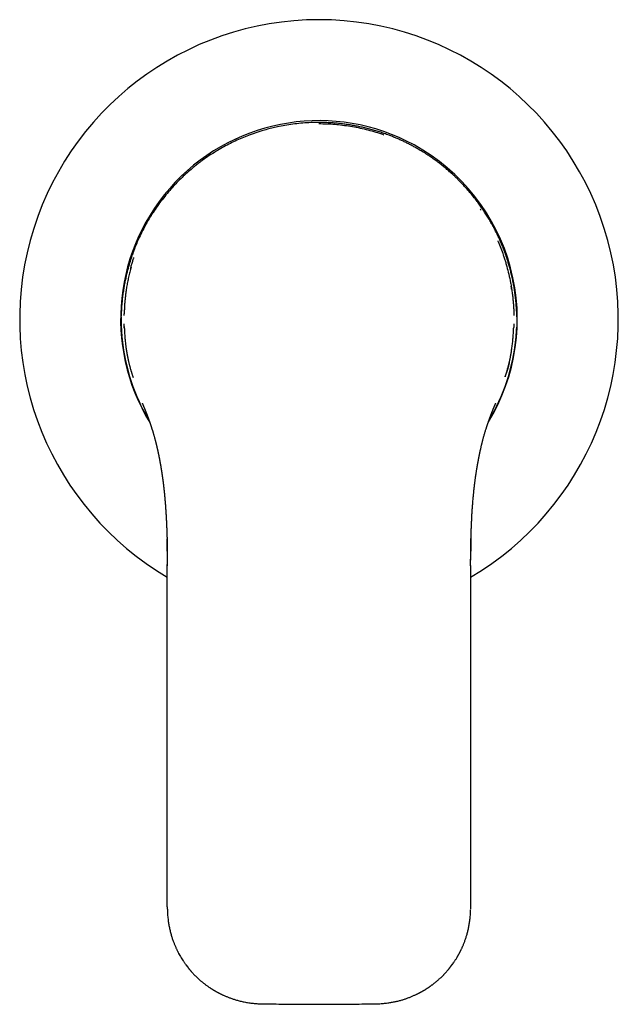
# Model space of a CAD drawing. Header units: millimetres. Extents: x 8 to 818, y 12 to 469.
# Tile 40 of 42: x 442 to 517, y 345 to 469. Entities that reach past the tile are written whole.
import ezdxf

# ---------------------------------------------------------------- set-up
doc = ezdxf.new("R2010")
doc.units = ezdxf.units.MM

msp = doc.modelspace()

# ---------------------------------------------------------------- linework, layer by layer
at = {"color": 7, "linetype": 'Continuous', "lineweight": 30}
for p, q in [((499.91, 444.91), (500, 444.76)), ((454.91, 431.18), (454.91, 431.16)), ((504.49, 431.36), (504.49, 431.39)), ((455.01, 428.88), (455.01, 428.83)), ((504.37, 428.59), (504.37, 428.62)), ((456.42, 423.83), (456.4, 423.88)), ((459.5, 414.63), (459.5, 414.63)), ((460.7, 401.27), (460.7, 400.22)), ((460.7, 400.25), (460.7, 400.38)), ((460.7, 399.86), (460.7, 400.25)), ((460.7, 357.51), (460.7, 399.86)), ((498.7, 400.22), (498.7, 400.6)), ((498.7, 400.25), (498.7, 399.86)), ((498.7, 399.86), (498.7, 357.51)), ((460.7, 357.53), (460.7, 357.37)), ((460.7, 357.51), (460.7, 357.24)), ((460.71, 357.22), (460.71, 357.2)), ((461.74, 352.46), (461.74, 352.47)), ((496.17, 349.98), (496.41, 350.31)), ((463.02, 350.26), (463.25, 349.96)), ((486.89, 345.37), (486.9, 345.37))]:
    msp.add_line(p, q, dxfattribs=at)
for centre, radius, start, end in [((479.7, 431.14), 37.5, 300.4421, 239.5579), ((479.7, 431.14), 24.85, 61.3521, 211.4643), ((479.7, 431.14), 24.85, 328.5349, 61.3521), ((479.7, 431.14), 24.8, 185.8985, 210.8606), ((479.7, 431.14), 24.8, 329.1293, 354.1015), ((472.5, 345.37), 0.00835, 320.1222, 2.9971)]:
    msp.add_arc(centre, radius, start, end, dxfattribs=at)
for points, knots in [([(479.7, 455.77), (479.37, 455.76), (478.7, 455.75), (477.69, 455.69), (476.69, 455.59), (475.69, 455.45), (474.78, 455.28), (473.96, 455.1), (473.24, 454.91), (472.68, 454.75), (472.28, 454.63), (472.04, 454.55), (471.8, 454.47), (471.56, 454.39), (471.32, 454.31), (471.09, 454.22), (470.65, 454.06), (470.02, 453.8), (469.2, 453.44), (468.39, 453.04), (467.59, 452.61), (466.78, 452.14), (465.95, 451.61), (465.32, 451.17), (464.9, 450.86), (464.69, 450.7), (464.47, 450.54), (464.26, 450.37), (464.05, 450.2), (463.69, 449.9), (463.18, 449.46), (462.54, 448.87), (461.9, 448.24), (461.29, 447.58), (460.67, 446.86), (460.04, 446.09), (459.45, 445.29), (459.06, 444.71), (458.86, 444.4), (458.8, 444.31), (458.75, 444.22), (458.69, 444.13), (458.63, 444.04), (458.58, 443.95), (458.4, 443.67), (458.12, 443.18), (457.73, 442.47), (457.36, 441.73), (457.02, 441), (456.71, 440.27), (456.51, 439.74), (456.39, 439.4), (456.34, 439.26), (456.31, 439.18), (456.29, 439.14)], [0, 0, 0, 0, 0.031572, 0.063233, 0.094995, 0.126868, 0.158865, 0.182414, 0.20604, 0.229746, 0.237748, 0.24576, 0.253782, 0.261814, 0.269856, 0.277909, 0.285972, 0.314308, 0.342924, 0.371827, 0.401023, 0.430517, 0.463313, 0.496486, 0.505238, 0.514016, 0.522821, 0.531653, 0.540511, 0.549397, 0.577762, 0.606661, 0.636097, 0.666075, 0.696598, 0.730805, 0.76568, 0.796926, 0.800466, 0.804013, 0.807566, 0.811125, 0.814692, 0.818265, 0.821844, 0.848429, 0.875748, 0.903803, 0.932595, 0.958543, 0.985064, 0.990341, 0.99564, 1, 1, 1, 1]), ([(502.38, 440.99), (502.37, 441.01), (502.3, 441.17), (502.17, 441.46), (501.98, 441.85), (501.83, 442.14), (501.73, 442.35), (501.67, 442.46), (501.62, 442.56), (501.56, 442.67), (501.5, 442.78), (501.44, 442.89), (501.38, 443), (501.24, 443.25), (501.02, 443.63), (500.7, 444.15), (500.38, 444.66), (500.04, 445.16), (499.69, 445.64), (499.34, 446.11), (498.98, 446.56), (498.63, 446.99), (498.28, 447.39), (497.95, 447.76), (497.61, 448.12), (497.28, 448.45), (496.97, 448.77), (496.67, 449.05), (496.47, 449.24), (496.35, 449.34), (496.32, 449.38), (496.28, 449.41), (496.24, 449.44), (496.21, 449.47), (496.04, 449.62), (495.73, 449.89), (495.29, 450.26), (494.83, 450.61), (494.38, 450.96), (493.91, 451.29), (493.45, 451.61), (492.99, 451.91), (492.51, 452.2), (492.05, 452.47), (491.6, 452.73), (491.16, 452.96), (490.72, 453.19), (490.27, 453.4), (489.83, 453.61), (489.38, 453.8), (488.93, 453.99), (488.43, 454.18), (487.88, 454.38), (487.28, 454.58), (486.67, 454.77), (486.06, 454.94), (485.45, 455.09), (484.84, 455.23), (484.22, 455.35), (483.6, 455.46), (482.96, 455.55), (482.31, 455.63), (481.66, 455.69), (481.01, 455.73), (480.36, 455.76), (479.92, 455.76), (479.7, 455.77)], [0, 0, 0, 0, 0.0029852, 0.0190633, 0.0349011, 0.0504987, 0.0550487, 0.0595779, 0.0640862, 0.0685737, 0.0730405, 0.0774864, 0.0819115, 0.0863158, 0.1086638, 0.1307623, 0.1526122, 0.174214, 0.1955685, 0.2166766, 0.237539, 0.2581564, 0.276098, 0.2938511, 0.3114164, 0.3287945, 0.3439329, 0.3589273, 0.3720037, 0.3737078, 0.3754101, 0.3771105, 0.378809, 0.3805055, 0.3822002, 0.4027654, 0.4231735, 0.443426, 0.4635241, 0.4834692, 0.5029104, 0.5222067, 0.5413593, 0.5607898, 0.5780483, 0.5952136, 0.6122868, 0.6292691, 0.6461614, 0.662965, 0.679681, 0.6963106, 0.7179645, 0.7395476, 0.7610626, 0.7825122, 0.803899, 0.825226, 0.8464958, 0.8677112, 0.8898816, 0.9119987, 0.9340658, 0.9560861, 0.9780631, 1, 1, 1, 1]), ([(479.7, 455.62), (480.03, 455.61), (480.69, 455.61), (481.67, 455.54), (482.66, 455.44), (483.64, 455.3), (484.62, 455.12), (485.6, 454.9), (486.57, 454.64), (487.31, 454.41), (487.73, 454.26), (487.83, 454.22)], [0, 0, 0, 0, 0.118983, 0.238245, 0.357793, 0.477632, 0.597767, 0.718206, 0.839509, 0.961488, 1, 1, 1, 1]), ([(502.09, 440.93), (502.11, 440.9), (502.25, 440.6), (502.48, 440.01), (502.72, 439.37), (502.87, 438.92), (502.94, 438.69), (503.02, 438.46), (503.09, 438.22), (503.16, 437.98), (503.3, 437.49), (503.49, 436.73), (503.66, 435.94), (503.76, 435.39), (503.81, 435.09), (503.86, 434.78), (503.9, 434.49), (503.93, 434.24), (503.97, 433.93), (504.01, 433.53), (504.06, 432.97), (504.1, 432.33), (504.12, 431.85), (504.12, 431.59), (504.12, 431.58)], [0, 0, 0, 0, 0.010403, 0.102793, 0.197732, 0.22302, 0.248483, 0.27412, 0.299933, 0.325921, 0.352083, 0.457177, 0.570729, 0.601869, 0.633588, 0.665888, 0.698767, 0.725126, 0.744804, 0.793718, 0.851831, 0.919142, 0.995649, 1, 1, 1, 1]), ([(504.49, 431.4), (504.48, 431.54), (504.48, 431.8), (504.46, 432.2), (504.44, 432.59), (504.41, 432.97), (504.38, 433.35), (504.34, 433.71), (504.3, 434.06), (504.26, 434.38), (504.21, 434.7), (504.16, 435), (504.11, 435.3), (504.06, 435.58), (504, 435.88), (503.94, 436.19), (503.87, 436.51), (503.79, 436.82), (503.72, 437.11), (503.65, 437.4), (503.57, 437.67), (503.5, 437.93), (503.42, 438.18), (503.35, 438.41), (503.29, 438.61), (503.23, 438.79), (503.17, 438.97), (503.11, 439.14), (503.05, 439.3), (503, 439.46), (502.94, 439.61), (502.89, 439.75), (502.84, 439.88), (502.79, 440.01), (502.74, 440.13), (502.69, 440.24), (502.65, 440.34), (502.62, 440.44), (502.58, 440.52), (502.55, 440.59), (502.52, 440.66), (502.5, 440.71), (502.48, 440.76), (502.46, 440.79), (502.45, 440.82), (502.44, 440.84), (502.43, 440.87), (502.42, 440.91), (502.4, 440.95), (502.39, 440.97), (502.38, 440.99)], [0, 0, 0, 0, 0.041385, 0.081938, 0.121659, 0.160544, 0.198594, 0.235807, 0.272181, 0.304788, 0.336688, 0.367883, 0.398373, 0.428158, 0.457238, 0.491204, 0.524156, 0.556094, 0.587018, 0.616929, 0.64532, 0.672732, 0.699167, 0.724624, 0.744526, 0.763786, 0.782404, 0.800381, 0.817717, 0.834411, 0.850415, 0.865543, 0.880432, 0.894341, 0.907268, 0.919214, 0.930179, 0.940163, 0.949166, 0.957188, 0.964228, 0.970288, 0.975366, 0.979512, 0.981587, 0.984045, 0.987173, 0.990971, 0.995439, 1, 1, 1, 1]), ([(456.27, 439.06), (456.27, 439.05), (456.24, 438.98), (456.19, 438.84), (456.13, 438.65), (456.06, 438.44), (456, 438.23), (455.93, 438.01), (455.87, 437.79), (455.81, 437.58), (455.75, 437.35), (455.68, 437.12), (455.62, 436.88), (455.56, 436.63), (455.51, 436.37), (455.45, 436.1), (455.39, 435.83), (455.34, 435.54), (455.28, 435.25), (455.23, 434.95), (455.19, 434.65), (455.14, 434.33), (455.1, 434.01), (455.06, 433.67), (455.02, 433.32), (454.99, 432.95), (454.96, 432.58), (454.94, 432.19), (454.93, 431.83), (454.92, 431.6), (454.92, 431.49)], [0, 0, 0, 0, 0.004378, 0.029979, 0.056414, 0.084129, 0.113124, 0.143398, 0.17151, 0.200641, 0.230793, 0.261965, 0.294156, 0.327369, 0.361602, 0.396856, 0.433131, 0.470427, 0.508745, 0.548085, 0.588448, 0.629832, 0.672238, 0.715665, 0.762254, 0.80996, 0.858782, 0.908719, 0.959768, 1, 1, 1, 1]), ([(456.09, 437.43), (456.1, 437.48), (456.12, 437.53), (456.14, 437.6), (456.15, 437.63), (456.16, 437.67), (456.16, 437.7), (456.17, 437.73), (456.18, 437.76), (456.23, 437.94), (456.32, 438.26), (456.43, 438.6), (456.5, 438.8), (456.51, 438.84)], [0, 0, 0, 0, 0.095688, 0.11889, 0.142028, 0.165104, 0.188117, 0.211067, 0.233955, 0.25678, 0.58503, 0.909106, 1, 1, 1, 1]), ([(456.15, 437.64), (456.12, 437.55), (456.07, 437.34), (455.99, 437.03), (455.91, 436.71), (455.84, 436.39), (455.78, 436.07), (455.71, 435.76), (455.66, 435.45), (455.6, 435.14), (455.56, 434.84), (455.51, 434.54), (455.48, 434.25), (455.44, 433.98), (455.41, 433.71), (455.39, 433.44), (455.36, 433.18), (455.34, 432.91), (455.33, 432.66), (455.32, 432.43), (455.31, 432.21), (455.3, 432), (455.29, 431.85), (455.29, 431.78)], [0, 0, 0, 0, 0.050531, 0.1074, 0.162905, 0.216987, 0.272119, 0.32569, 0.377699, 0.431691, 0.48389, 0.534296, 0.582911, 0.629733, 0.674777, 0.719306, 0.764167, 0.809361, 0.854887, 0.89089, 0.927097, 0.963454, 1, 1, 1, 1]), ([(503.84, 434.89), (503.83, 434.95), (503.81, 435.08), (503.79, 435.2), (503.78, 435.25)], [0, 0, 0, 0, 0.57359, 1, 1, 1, 1]), ([(455.29, 431.59), (455.29, 431.6), (455.29, 431.66), (455.29, 431.73), (455.29, 431.79)], [0, 0, 0, 0, 0.07533, 1, 1, 1, 1]), ([(454.92, 431.39), (454.92, 431.34), (454.91, 431.25), (454.91, 431.12), (454.91, 430.99), (454.91, 430.85), (454.91, 430.71), (454.92, 430.57), (454.92, 430.41), (454.92, 430.25), (454.93, 430.09), (454.94, 429.94), (454.94, 429.79), (454.95, 429.64), (454.96, 429.48), (454.97, 429.31), (454.99, 429.14), (455, 429.02), (455, 428.96), (455, 428.96)], [0, 0, 0, 0, 0.059291, 0.117034, 0.173019, 0.228986, 0.286947, 0.34701, 0.410871, 0.477957, 0.547581, 0.605209, 0.664771, 0.726458, 0.79046, 0.856981, 0.924997, 0.995904, 1, 1, 1, 1]), ([(455.31, 430.05), (455.31, 430.09), (455.3, 430.26), (455.3, 430.43), (455.29, 430.56)], [0, 0, 0, 0, 0.242966, 1, 1, 1, 1]), ([(504.11, 430.56), (504.11, 430.39), (504.1, 430.21), (504.09, 430.03), (504.09, 430.01)], [0, 0, 0, 0, 0.89858, 1, 1, 1, 1]), ([(504.12, 431.58), (504.12, 431.58), (504.12, 431.59), (504.12, 431.6), (504.12, 431.6)], [0, 0, 0, 0, 0.6244, 1, 1, 1, 1]), ([(455.3, 430.19), (455.31, 430.1), (455.32, 429.9), (455.33, 429.6), (455.35, 429.29), (455.37, 428.99), (455.39, 428.71), (455.42, 428.44), (455.45, 428.18), (455.47, 427.93), (455.5, 427.69), (455.54, 427.45), (455.57, 427.2), (455.61, 426.96), (455.65, 426.72), (455.69, 426.5), (455.74, 426.28), (455.78, 426.08), (455.82, 425.88), (455.87, 425.7), (455.91, 425.53), (455.95, 425.37), (455.99, 425.22), (456.03, 425.08), (456.06, 424.94), (456.1, 424.82), (456.13, 424.71), (456.16, 424.61), (456.19, 424.51), (456.22, 424.42), (456.25, 424.32), (456.29, 424.21), (456.33, 424.09), (456.37, 423.97), (456.4, 423.88), (456.41, 423.84), (456.42, 423.83)], [0, 0, 0, 0, 0.044179, 0.092685, 0.139952, 0.185978, 0.230759, 0.271839, 0.311807, 0.35066, 0.388394, 0.425005, 0.464533, 0.50265, 0.539348, 0.57462, 0.608458, 0.640856, 0.671807, 0.701303, 0.727981, 0.753336, 0.777365, 0.800065, 0.821433, 0.841467, 0.859135, 0.875616, 0.890911, 0.905021, 0.917955, 0.93956, 0.959901, 0.979002, 0.996894, 1, 1, 1, 1]), ([(503.01, 423.91), (503.02, 423.94), (503.07, 424.06), (503.14, 424.27), (503.22, 424.54), (503.29, 424.76), (503.34, 424.93), (503.37, 425.05), (503.41, 425.18), (503.44, 425.31), (503.48, 425.46), (503.52, 425.62), (503.56, 425.79), (503.6, 425.96), (503.64, 426.14), (503.68, 426.32), (503.71, 426.51), (503.75, 426.72), (503.79, 426.92), (503.82, 427.16), (503.86, 427.41), (503.9, 427.69), (503.94, 427.98), (503.97, 428.26), (503.99, 428.53), (504.02, 428.78), (504.04, 429.04), (504.06, 429.31), (504.07, 429.59), (504.09, 429.84), (504.09, 430), (504.1, 430.06)], [0, 0, 0, 0, 0.015669, 0.06022, 0.105181, 0.150554, 0.169064, 0.189038, 0.210483, 0.233398, 0.257779, 0.283623, 0.310928, 0.339687, 0.368361, 0.398339, 0.429617, 0.462188, 0.496047, 0.531188, 0.574241, 0.619059, 0.665634, 0.713956, 0.753864, 0.794879, 0.837008, 0.880257, 0.924594, 0.969151, 1, 1, 1, 1]), ([(504.37, 428.59), (504.37, 428.65), (504.39, 428.78), (504.4, 428.97), (504.42, 429.16), (504.43, 429.34), (504.44, 429.5), (504.45, 429.66), (504.46, 429.82), (504.47, 429.98), (504.47, 430.08), (504.48, 430.13)], [0, 0, 0, 0, 0.126955, 0.249669, 0.369392, 0.490625, 0.58906, 0.691423, 0.797856, 0.908375, 1, 1, 1, 1]), ([(455.01, 428.83), (455.02, 428.81), (455.02, 428.73), (455.03, 428.65), (455.04, 428.59)], [0, 0, 0, 0, 0.2009993, 1, 1, 1, 1]), ([(503.53, 425.68), (503.53, 425.65), (503.51, 425.59), (503.49, 425.5), (503.47, 425.42), (503.45, 425.34), (503.41, 425.18), (503.35, 424.97), (503.27, 424.7), (503.2, 424.45), (503.12, 424.22), (503.06, 424.04), (503.02, 423.93), (503.01, 423.91)], [0, 0, 0, 0, 0.056427, 0.100275, 0.144131, 0.187995, 0.244208, 0.400724, 0.549267, 0.690418, 0.824685, 0.952511, 1, 1, 1, 1]), ([(457.56, 420.59), (457.56, 420.59), (457.56, 420.59), (457.56, 420.59), (457.56, 420.59), (457.56, 420.58), (457.57, 420.57), (457.57, 420.56), (457.58, 420.55), (457.58, 420.54), (457.59, 420.52), (457.59, 420.51), (457.6, 420.5), (457.6, 420.49), (457.61, 420.48), (457.61, 420.47), (457.61, 420.46), (457.62, 420.45), (457.62, 420.44), (457.63, 420.43), (457.63, 420.42), (457.64, 420.41), (457.64, 420.39), (457.65, 420.38), (457.65, 420.36), (457.66, 420.35), (457.67, 420.32), (457.68, 420.3), (457.69, 420.27), (457.7, 420.25), (457.72, 420.22), (457.73, 420.19), (457.74, 420.16), (457.76, 420.12), (457.77, 420.08), (457.79, 420.04), (457.81, 419.99), (457.83, 419.95), (457.84, 419.91), (457.85, 419.88), (457.86, 419.86), (457.87, 419.85), (457.87, 419.83), (457.88, 419.82), (457.89, 419.8), (457.9, 419.78), (457.9, 419.76), (457.91, 419.75), (457.92, 419.73), (457.92, 419.71), (457.93, 419.7), (457.94, 419.68), (457.94, 419.66), (457.95, 419.65), (457.96, 419.63), (457.97, 419.61), (457.97, 419.59), (457.98, 419.57), (457.99, 419.55), (458, 419.53), (458, 419.51), (458.01, 419.49), (458.02, 419.47), (458.03, 419.45), (458.03, 419.44), (458.04, 419.43), (458.04, 419.41), (458.05, 419.4), (458.06, 419.38), (458.07, 419.35), (458.08, 419.31), (458.1, 419.27), (458.11, 419.23), (458.13, 419.2), (458.14, 419.17), (458.15, 419.14), (458.16, 419.12), (458.16, 419.11), (458.17, 419.09), (458.18, 419.07), (458.18, 419.05), (458.19, 419.03), (458.2, 419.01), (458.21, 418.98), (458.22, 418.96), (458.23, 418.93), (458.24, 418.9), (458.25, 418.87), (458.26, 418.84), (458.28, 418.81), (458.29, 418.78), (458.3, 418.75), (458.3, 418.73), (458.31, 418.71), (458.32, 418.68), (458.33, 418.65), (458.34, 418.63), (458.35, 418.6), (458.36, 418.58), (458.37, 418.54), (458.39, 418.5), (458.41, 418.45), (458.42, 418.41), (458.44, 418.37), (458.45, 418.33), (458.46, 418.3), (458.47, 418.26), (458.49, 418.23), (458.5, 418.19), (458.52, 418.14), (458.53, 418.09), (458.55, 418.03), (458.57, 417.98), (458.59, 417.94), (458.6, 417.9), (458.61, 417.87), (458.62, 417.85), (458.62, 417.82), (458.63, 417.8), (458.64, 417.77), (458.65, 417.73), (458.67, 417.68), (458.69, 417.62), (458.71, 417.55), (458.74, 417.48), (458.76, 417.39), (458.79, 417.3), (458.82, 417.21), (458.85, 417.12), (458.88, 417.03), (458.91, 416.93), (458.94, 416.82), (458.98, 416.69), (459.02, 416.55), (459.06, 416.42), (459.09, 416.3), (459.12, 416.18), (459.15, 416.08), (459.17, 415.98), (459.2, 415.9), (459.22, 415.82), (459.23, 415.75), (459.25, 415.69), (459.26, 415.64), (459.28, 415.58), (459.29, 415.52), (459.31, 415.46), (459.32, 415.42), (459.32, 415.39), (459.33, 415.37), (459.33, 415.35), (459.34, 415.33), (459.34, 415.3), (459.35, 415.26), (459.36, 415.22), (459.37, 415.17), (459.39, 415.12), (459.4, 415.07), (459.41, 415.02), (459.42, 414.97), (459.43, 414.93), (459.44, 414.88), (459.45, 414.84), (459.46, 414.79), (459.47, 414.75), (459.48, 414.71), (459.49, 414.67), (459.49, 414.65), (459.5, 414.63)], [0, 0, 0, 0, 0.004001, 0.0154, 0.027045, 0.038954, 0.050398, 0.060757, 0.070764, 0.081331, 0.091551, 0.096464, 0.101984, 0.108305, 0.114668, 0.118977, 0.122648, 0.126358, 0.130298, 0.134896, 0.139933, 0.14565, 0.151196, 0.155942, 0.160374, 0.167461, 0.176318, 0.183776, 0.190206, 0.198871, 0.206631, 0.213278, 0.223943, 0.232129, 0.243352, 0.251578, 0.262537, 0.272192, 0.282172, 0.286449, 0.29011, 0.292872, 0.295751, 0.298984, 0.302721, 0.306931, 0.310558, 0.313344, 0.31612, 0.319288, 0.322685, 0.326194, 0.329347, 0.332233, 0.335766, 0.339699, 0.342783, 0.345753, 0.349766, 0.353735, 0.356928, 0.360376, 0.363523, 0.366924, 0.369743, 0.371836, 0.373554, 0.375937, 0.379052, 0.385673, 0.391104, 0.398502, 0.404394, 0.409421, 0.4159, 0.418983, 0.421416, 0.423831, 0.42663, 0.429815, 0.433167, 0.436614, 0.439571, 0.442979, 0.44709, 0.45197, 0.456254, 0.460494, 0.465323, 0.470335, 0.474792, 0.478204, 0.481371, 0.484946, 0.489151, 0.493321, 0.496859, 0.500025, 0.503701, 0.508009, 0.514974, 0.521782, 0.528197, 0.533743, 0.538382, 0.543675, 0.548569, 0.553477, 0.558915, 0.564977, 0.57212, 0.580366, 0.587337, 0.593302, 0.598306, 0.602388, 0.605544, 0.60804, 0.61084, 0.614032, 0.619845, 0.626637, 0.634412, 0.64318, 0.652948, 0.663727, 0.67553, 0.688371, 0.6992, 0.710688, 0.722848, 0.735327, 0.753462, 0.770617, 0.786771, 0.801905, 0.815999, 0.829034, 0.840336, 0.850662, 0.859999, 0.868333, 0.87565, 0.881785, 0.888532, 0.895922, 0.903963, 0.907987, 0.91104, 0.913116, 0.915224, 0.918086, 0.921704, 0.926084, 0.931229, 0.936922, 0.942829, 0.948949, 0.955283, 0.960412, 0.965676, 0.971076, 0.976608, 0.981677, 0.985859, 0.990924, 0.996173, 1, 1, 1, 1]), ([(499.91, 414.65), (499.91, 414.66), (499.92, 414.68), (499.93, 414.73), (499.94, 414.79), (499.96, 414.85), (499.97, 414.91), (499.99, 415.01), (500.02, 415.14), (500.05, 415.25), (500.07, 415.33), (500.08, 415.36), (500.08, 415.39), (500.09, 415.42), (500.09, 415.44), (500.1, 415.47), (500.11, 415.5), (500.12, 415.56), (500.14, 415.64), (500.17, 415.75), (500.2, 415.87), (500.23, 415.99), (500.27, 416.12), (500.31, 416.27), (500.36, 416.45), (500.41, 416.65), (500.47, 416.84), (500.52, 417.03), (500.58, 417.2), (500.63, 417.35), (500.67, 417.48), (500.7, 417.58), (500.73, 417.68), (500.76, 417.76), (500.78, 417.83), (500.8, 417.89), (500.82, 417.95), (500.84, 418), (500.86, 418.06), (500.88, 418.13), (500.91, 418.19), (500.93, 418.26), (500.95, 418.32), (500.97, 418.38), (500.99, 418.42), (501, 418.47), (501.02, 418.51), (501.03, 418.54), (501.04, 418.57), (501.05, 418.6), (501.06, 418.63), (501.08, 418.66), (501.09, 418.7), (501.1, 418.72), (501.11, 418.75), (501.11, 418.77), (501.13, 418.8), (501.14, 418.84), (501.16, 418.89), (501.18, 418.93), (501.19, 418.98), (501.21, 419.01), (501.22, 419.04), (501.23, 419.07), (501.24, 419.1), (501.25, 419.13), (501.26, 419.16), (501.27, 419.19), (501.28, 419.21), (501.29, 419.24), (501.3, 419.26), (501.31, 419.29), (501.32, 419.31), (501.33, 419.34), (501.34, 419.36), (501.35, 419.39), (501.36, 419.42), (501.37, 419.44), (501.38, 419.47), (501.4, 419.5), (501.4, 419.52), (501.41, 419.54), (501.42, 419.56), (501.43, 419.57), (501.43, 419.59), (501.44, 419.61), (501.45, 419.64), (501.47, 419.68), (501.49, 419.72), (501.5, 419.77), (501.52, 419.82), (501.54, 419.87), (501.56, 419.92), (501.58, 419.95), (501.59, 419.98), (501.6, 419.99), (501.6, 420.01), (501.61, 420.02), (501.61, 420.03), (501.61, 420.04), (501.62, 420.05), (501.63, 420.07), (501.63, 420.08), (501.63, 420.09), (501.64, 420.1), (501.64, 420.11), (501.65, 420.13), (501.66, 420.15), (501.66, 420.16), (501.67, 420.17), (501.68, 420.19), (501.68, 420.21), (501.69, 420.22), (501.7, 420.24), (501.7, 420.26), (501.71, 420.27), (501.72, 420.29), (501.73, 420.31), (501.73, 420.32), (501.74, 420.33), (501.74, 420.35), (501.75, 420.36), (501.76, 420.38), (501.76, 420.39), (501.77, 420.41), (501.77, 420.42), (501.78, 420.43), (501.78, 420.44), (501.79, 420.45), (501.79, 420.47), (501.8, 420.48), (501.8, 420.49), (501.81, 420.5), (501.81, 420.51), (501.81, 420.52), (501.82, 420.53), (501.82, 420.54), (501.83, 420.55), (501.83, 420.56), (501.83, 420.56), (501.84, 420.57), (501.84, 420.58), (501.84, 420.58), (501.85, 420.59), (501.85, 420.59), (501.85, 420.59), (501.85, 420.59), (501.85, 420.59)], [0, 0, 0, 0, 0.003071, 0.00965, 0.016015, 0.023018, 0.030935, 0.039746, 0.057587, 0.075156, 0.080252, 0.084528, 0.087991, 0.090695, 0.093477, 0.096634, 0.100163, 0.104022, 0.117011, 0.13118, 0.144809, 0.15934, 0.174755, 0.191037, 0.216423, 0.241031, 0.264841, 0.287888, 0.310202, 0.331814, 0.345706, 0.35903, 0.371459, 0.383004, 0.391463, 0.399389, 0.407036, 0.415352, 0.423008, 0.431569, 0.441134, 0.450822, 0.459806, 0.466459, 0.472862, 0.479259, 0.485645, 0.491259, 0.494309, 0.498152, 0.502831, 0.50802, 0.512761, 0.516916, 0.520325, 0.523058, 0.526431, 0.533597, 0.540914, 0.548196, 0.555607, 0.561076, 0.565556, 0.569537, 0.574238, 0.579343, 0.583578, 0.58777, 0.592028, 0.596497, 0.600321, 0.603903, 0.60838, 0.612856, 0.616706, 0.621633, 0.626586, 0.631045, 0.635634, 0.640881, 0.644383, 0.648207, 0.651278, 0.653665, 0.656722, 0.660403, 0.663439, 0.672853, 0.681647, 0.691136, 0.69965, 0.711431, 0.721116, 0.730813, 0.733996, 0.737624, 0.740671, 0.743133, 0.745441, 0.747806, 0.750755, 0.754357, 0.757464, 0.759852, 0.761914, 0.765105, 0.769406, 0.774193, 0.777991, 0.781311, 0.784694, 0.789624, 0.795049, 0.799888, 0.80408, 0.808712, 0.813992, 0.819262, 0.823768, 0.828181, 0.832881, 0.838367, 0.844133, 0.849202, 0.85368, 0.858051, 0.862385, 0.868074, 0.874075, 0.879547, 0.884376, 0.889911, 0.895672, 0.901094, 0.906571, 0.913353, 0.920754, 0.928107, 0.935029, 0.941045, 0.946858, 0.956803, 0.966937, 0.977135, 0.986298, 0.995519, 1, 1, 1, 1]), ([(459.5, 414.63), (459.5, 414.62), (459.5, 414.61), (459.51, 414.58), (459.51, 414.55), (459.52, 414.52), (459.53, 414.48), (459.54, 414.44), (459.55, 414.38), (459.56, 414.32), (459.58, 414.25), (459.59, 414.2), (459.6, 414.15), (459.61, 414.11), (459.62, 414.06), (459.62, 414.02), (459.63, 413.97), (459.64, 413.94), (459.65, 413.91), (459.65, 413.87), (459.66, 413.84), (459.67, 413.8), (459.68, 413.76), (459.69, 413.71), (459.7, 413.65), (459.71, 413.59), (459.72, 413.53), (459.73, 413.46), (459.75, 413.4), (459.76, 413.33), (459.77, 413.26), (459.79, 413.18), (459.8, 413.12), (459.8, 413.07), (459.81, 413.04), (459.82, 413.02), (459.82, 412.99), (459.83, 412.96), (459.83, 412.91), (459.84, 412.85), (459.86, 412.78), (459.87, 412.72), (459.87, 412.68), (459.88, 412.65), (459.88, 412.62), (459.89, 412.6), (459.89, 412.59), (459.89, 412.57), (459.9, 412.54), (459.9, 412.51), (459.91, 412.48), (459.92, 412.44), (459.92, 412.38), (459.94, 412.3), (459.95, 412.21), (459.96, 412.13), (459.97, 412.07), (459.98, 412.02), (459.99, 411.97), (460, 411.93), (460, 411.89), (460.01, 411.85), (460.01, 411.81), (460.02, 411.78), (460.02, 411.76), (460.03, 411.74), (460.03, 411.72), (460.03, 411.69), (460.04, 411.66), (460.04, 411.61), (460.05, 411.55), (460.06, 411.49), (460.07, 411.42), (460.08, 411.35), (460.09, 411.27), (460.1, 411.19), (460.11, 411.11), (460.13, 411.03), (460.14, 410.95), (460.15, 410.86), (460.16, 410.77), (460.17, 410.69), (460.18, 410.61), (460.19, 410.53), (460.2, 410.46), (460.21, 410.39), (460.21, 410.34), (460.22, 410.3), (460.22, 410.27), (460.22, 410.25), (460.23, 410.23), (460.23, 410.21), (460.23, 410.19), (460.23, 410.17), (460.24, 410.13), (460.24, 410.09), (460.25, 410.04), (460.25, 409.99), (460.26, 409.94), (460.26, 409.89), (460.27, 409.82), (460.28, 409.74), (460.29, 409.64), (460.3, 409.55), (460.31, 409.46), (460.32, 409.37), (460.33, 409.29), (460.34, 409.21), (460.34, 409.14), (460.35, 409.08), (460.35, 409.02), (460.36, 408.96), (460.36, 408.91), (460.37, 408.88), (460.37, 408.85), (460.37, 408.82), (460.38, 408.79), (460.38, 408.76), (460.38, 408.72), (460.39, 408.67), (460.39, 408.61), (460.4, 408.51), (460.41, 408.34), (460.43, 408.18), (460.44, 408.06), (460.44, 407.99), (460.45, 407.93), (460.45, 407.88), (460.46, 407.83), (460.46, 407.79), (460.46, 407.75), (460.46, 407.72), (460.47, 407.68), (460.47, 407.64), (460.47, 407.59), (460.48, 407.54), (460.48, 407.48), (460.49, 407.41), (460.49, 407.34), (460.5, 407.26), (460.5, 407.17), (460.51, 407.07), (460.51, 406.99), (460.52, 406.93), (460.52, 406.89), (460.52, 406.85), (460.52, 406.82), (460.53, 406.8), (460.53, 406.79), (460.53, 406.77), (460.53, 406.75), (460.53, 406.72), (460.53, 406.68), (460.54, 406.63), (460.54, 406.57), (460.54, 406.51), (460.55, 406.43), (460.55, 406.33), (460.56, 406.16), (460.57, 406.03), (460.57, 405.92), (460.58, 405.89), (460.58, 405.86), (460.58, 405.84), (460.58, 405.83), (460.58, 405.8), (460.58, 405.77), (460.58, 405.74), (460.59, 405.69), (460.59, 405.64), (460.59, 405.55), (460.6, 405.43), (460.6, 405.32), (460.61, 405.23), (460.61, 405.16), (460.61, 405.1), (460.61, 405.05), (460.62, 405), (460.62, 404.96), (460.62, 404.92), (460.62, 404.86), (460.62, 404.8), (460.63, 404.73), (460.63, 404.65), (460.63, 404.58), (460.63, 404.48), (460.64, 404.37), (460.64, 404.24), (460.65, 404.14), (460.65, 404.06), (460.65, 404), (460.65, 403.96), (460.65, 403.93), (460.65, 403.91), (460.65, 403.88), (460.65, 403.85), (460.66, 403.82), (460.66, 403.78), (460.66, 403.73), (460.66, 403.68), (460.66, 403.62), (460.66, 403.57), (460.66, 403.51), (460.67, 403.43), (460.67, 403.34), (460.67, 403.26), (460.67, 403.18), (460.67, 403.11), (460.67, 403.06), (460.67, 403.01), (460.68, 402.96), (460.68, 402.91), (460.68, 402.86), (460.68, 402.8), (460.68, 402.73), (460.68, 402.66), (460.68, 402.58), (460.68, 402.5), (460.69, 402.41), (460.69, 402.33), (460.69, 402.26), (460.69, 402.19), (460.69, 402.13), (460.69, 402.07), (460.69, 402.01), (460.69, 401.97), (460.69, 401.93), (460.69, 401.9), (460.69, 401.86), (460.69, 401.83), (460.69, 401.77), (460.69, 401.68), (460.7, 401.57), (460.7, 401.46), (460.7, 401.36), (460.7, 401.31), (460.7, 401.29)], [0, 0, 0, 0, 0.0012004, 0.0034051, 0.006124, 0.0091318, 0.0118796, 0.0143499, 0.0199986, 0.0252613, 0.0303439, 0.035676, 0.0386974, 0.0421979, 0.0460914, 0.0499085, 0.0533936, 0.0563005, 0.0587436, 0.0611204, 0.0640762, 0.0671837, 0.0705596, 0.0744066, 0.0786601, 0.0841457, 0.0890984, 0.09439, 0.0997623, 0.1052151, 0.1111594, 0.1170922, 0.1228688, 0.1258449, 0.1283535, 0.1303947, 0.1322486, 0.134703, 0.1377973, 0.143194, 0.1489008, 0.1549099, 0.157485, 0.1597597, 0.1617341, 0.1634083, 0.1647823, 0.1661831, 0.1680743, 0.1705303, 0.1735096, 0.1765353, 0.1794719, 0.1876853, 0.195111, 0.2017495, 0.2057872, 0.2096391, 0.21332, 0.2168301, 0.2201694, 0.223338, 0.2263315, 0.2288194, 0.2304449, 0.2316619, 0.2332152, 0.2351973, 0.2376083, 0.2414139, 0.2459547, 0.2512306, 0.2565624, 0.2624801, 0.268757, 0.2749113, 0.2809273, 0.286805, 0.2937599, 0.300511, 0.3070584, 0.3134021, 0.3195422, 0.3254787, 0.3312117, 0.336545, 0.3404574, 0.3436121, 0.3460091, 0.3476482, 0.3484328, 0.3496257, 0.3512854, 0.3534119, 0.3560055, 0.3592665, 0.3630391, 0.3669104, 0.3706879, 0.3743716, 0.3779615, 0.3860523, 0.3936216, 0.3999871, 0.4065632, 0.4135192, 0.4208555, 0.4257222, 0.4307429, 0.4359015, 0.4406609, 0.4447611, 0.4482019, 0.4509832, 0.4531047, 0.4547306, 0.4568265, 0.4594277, 0.4625343, 0.4661466, 0.4702646, 0.4747245, 0.49048, 0.506418, 0.5114647, 0.5164425, 0.520947, 0.524927, 0.5283823, 0.5315595, 0.5341571, 0.5367186, 0.5393986, 0.542299, 0.5454853, 0.549608, 0.5541281, 0.5590458, 0.5644415, 0.5703938, 0.5769029, 0.583969, 0.591592, 0.5947393, 0.5977079, 0.6002303, 0.6023063, 0.603936, 0.6051193, 0.6059707, 0.6070092, 0.6093448, 0.612402, 0.6161809, 0.6205107, 0.6247965, 0.6289873, 0.6384896, 0.6474777, 0.6651761, 0.6679256, 0.6702976, 0.6722102, 0.6736634, 0.6746678, 0.6761837, 0.6783169, 0.6810673, 0.6844351, 0.6884204, 0.6928857, 0.7032581, 0.7132647, 0.718229, 0.72309, 0.7274891, 0.7312341, 0.7343248, 0.7370973, 0.7402644, 0.7444873, 0.7492087, 0.7542119, 0.7594819, 0.7650188, 0.7708228, 0.7801741, 0.7891022, 0.7975699, 0.802248, 0.8065243, 0.8100583, 0.8117922, 0.8132675, 0.8147909, 0.8167958, 0.819341, 0.8223907, 0.8259453, 0.8297471, 0.8334459, 0.8370398, 0.8405287, 0.8474599, 0.8539349, 0.8599535, 0.8654166, 0.8702025, 0.8743105, 0.8777406, 0.8808897, 0.884243, 0.888033, 0.8923915, 0.8973188, 0.9024854, 0.9081222, 0.9140424, 0.920219, 0.9266518, 0.9311385, 0.9357419, 0.9404621, 0.94499, 0.9488836, 0.9521393, 0.9546249, 0.9568178, 0.9592605, 0.9619676, 0.964939, 0.9722368, 0.9800243, 0.98829, 0.9969801, 1, 1, 1, 1]), ([(498.7, 400.63), (498.7, 400.64), (498.7, 400.66), (498.7, 400.69), (498.7, 400.72), (498.7, 400.75), (498.7, 400.76), (498.7, 400.78), (498.7, 400.79), (498.7, 400.81), (498.7, 400.84), (498.7, 400.87), (498.7, 400.91), (498.7, 400.97), (498.7, 401.04), (498.71, 401.12), (498.71, 401.23), (498.71, 401.35), (498.71, 401.46), (498.71, 401.56), (498.71, 401.64), (498.71, 401.72), (498.71, 401.78), (498.71, 401.83), (498.71, 401.86), (498.71, 401.89), (498.71, 401.92), (498.71, 401.95), (498.71, 401.99), (498.71, 402.03), (498.71, 402.08), (498.72, 402.14), (498.72, 402.19), (498.72, 402.25), (498.72, 402.31), (498.72, 402.38), (498.72, 402.46), (498.72, 402.55), (498.72, 402.65), (498.72, 402.73), (498.73, 402.81), (498.73, 402.87), (498.73, 402.93), (498.73, 402.98), (498.73, 403.03), (498.73, 403.07), (498.73, 403.13), (498.73, 403.19), (498.74, 403.25), (498.74, 403.33), (498.74, 403.41), (498.74, 403.48), (498.74, 403.53), (498.74, 403.58), (498.74, 403.63), (498.75, 403.67), (498.75, 403.72), (498.75, 403.77), (498.75, 403.81), (498.75, 403.85), (498.75, 403.88), (498.75, 403.91), (498.75, 403.93), (498.75, 403.96), (498.75, 404), (498.76, 404.05), (498.76, 404.1), (498.76, 404.16), (498.76, 404.22), (498.76, 404.28), (498.77, 404.35), (498.77, 404.42), (498.77, 404.51), (498.77, 404.61), (498.78, 404.71), (498.78, 404.78), (498.78, 404.85), (498.78, 404.89), (498.79, 404.94), (498.79, 404.97), (498.79, 405.01), (498.79, 405.05), (498.79, 405.1), (498.8, 405.16), (498.8, 405.23), (498.8, 405.33), (498.81, 405.45), (498.81, 405.57), (498.82, 405.66), (498.82, 405.71), (498.82, 405.76), (498.82, 405.79), (498.82, 405.81), (498.83, 405.83), (498.83, 405.85), (498.83, 405.88), (498.83, 405.91), (498.83, 406), (498.84, 406.12), (498.85, 406.27), (498.85, 406.4), (498.86, 406.5), (498.87, 406.58), (498.87, 406.63), (498.87, 406.67), (498.87, 406.71), (498.87, 406.74), (498.88, 406.77), (498.88, 406.78), (498.88, 406.8), (498.88, 406.82), (498.88, 406.85), (498.88, 406.89), (498.89, 406.96), (498.89, 407.05), (498.9, 407.16), (498.91, 407.27), (498.91, 407.36), (498.92, 407.45), (498.93, 407.52), (498.93, 407.59), (498.94, 407.65), (498.94, 407.69), (498.94, 407.72), (498.94, 407.75), (498.95, 407.78), (498.95, 407.82), (498.95, 407.86), (498.96, 407.92), (498.96, 407.98), (498.97, 408.05), (498.97, 408.13), (498.99, 408.29), (499, 408.45), (499.01, 408.6), (499.02, 408.66), (499.02, 408.7), (499.02, 408.75), (499.03, 408.78), (499.03, 408.81), (499.03, 408.84), (499.04, 408.86), (499.04, 408.88), (499.04, 408.91), (499.04, 408.95), (499.05, 409), (499.05, 409.06), (499.06, 409.12), (499.07, 409.19), (499.08, 409.28), (499.09, 409.38), (499.1, 409.49), (499.11, 409.58), (499.11, 409.65), (499.12, 409.74), (499.13, 409.82), (499.14, 409.9), (499.15, 409.96), (499.15, 410.02), (499.16, 410.08), (499.17, 410.13), (499.17, 410.17), (499.18, 410.2), (499.18, 410.23), (499.18, 410.24), (499.18, 410.25), (499.18, 410.26), (499.18, 410.28), (499.19, 410.3), (499.19, 410.33), (499.2, 410.38), (499.2, 410.43), (499.21, 410.48), (499.22, 410.54), (499.22, 410.6), (499.24, 410.7), (499.25, 410.82), (499.27, 410.98), (499.29, 411.12), (499.31, 411.24), (499.32, 411.32), (499.33, 411.4), (499.34, 411.48), (499.35, 411.54), (499.36, 411.6), (499.37, 411.66), (499.37, 411.7), (499.38, 411.73), (499.38, 411.75), (499.38, 411.77), (499.39, 411.79), (499.39, 411.82), (499.4, 411.86), (499.4, 411.89), (499.41, 411.95), (499.43, 412.04), (499.44, 412.16), (499.46, 412.28), (499.48, 412.38), (499.49, 412.45), (499.5, 412.5), (499.51, 412.54), (499.51, 412.57), (499.52, 412.59), (499.52, 412.61), (499.52, 412.63), (499.53, 412.66), (499.53, 412.7), (499.54, 412.74), (499.55, 412.78), (499.55, 412.82), (499.56, 412.85), (499.57, 412.89), (499.57, 412.92), (499.58, 412.96), (499.58, 412.99), (499.59, 413.01), (499.59, 413.03), (499.59, 413.05), (499.6, 413.07), (499.6, 413.09), (499.61, 413.13), (499.62, 413.18), (499.63, 413.23), (499.64, 413.28), (499.65, 413.33), (499.66, 413.4), (499.68, 413.49), (499.69, 413.58), (499.71, 413.65), (499.72, 413.7), (499.73, 413.75), (499.73, 413.79), (499.74, 413.83), (499.75, 413.87), (499.76, 413.91), (499.77, 413.96), (499.78, 414.01), (499.79, 414.07), (499.8, 414.14), (499.82, 414.19), (499.83, 414.24), (499.84, 414.29), (499.84, 414.33), (499.85, 414.37), (499.86, 414.41), (499.87, 414.44), (499.88, 414.48), (499.88, 414.52), (499.89, 414.56), (499.9, 414.6), (499.91, 414.64), (499.91, 414.66)], [0, 0, 0, 0, 0.001154, 0.003916, 0.006155, 0.007869, 0.009059, 0.009867, 0.010773, 0.012082, 0.013791, 0.0159, 0.018411, 0.022968, 0.027596, 0.032229, 0.040514, 0.048816, 0.057043, 0.062941, 0.068585, 0.073975, 0.079087, 0.081537, 0.083795, 0.085861, 0.087735, 0.089623, 0.09191, 0.094872, 0.09832, 0.102244, 0.106267, 0.110204, 0.114055, 0.11782, 0.124498, 0.130887, 0.136977, 0.142936, 0.148203, 0.152781, 0.156674, 0.160172, 0.162851, 0.165939, 0.169533, 0.173633, 0.178238, 0.183281, 0.188687, 0.194458, 0.197497, 0.200628, 0.203851, 0.207166, 0.210573, 0.213844, 0.216689, 0.219328, 0.221451, 0.223059, 0.224506, 0.226224, 0.229131, 0.232587, 0.236456, 0.240447, 0.244551, 0.248769, 0.2531, 0.257543, 0.264683, 0.271522, 0.277962, 0.284003, 0.287462, 0.290692, 0.293611, 0.296219, 0.298538, 0.301098, 0.304719, 0.308993, 0.313747, 0.318635, 0.328781, 0.33942, 0.343565, 0.347156, 0.350166, 0.352597, 0.354204, 0.355393, 0.356486, 0.358119, 0.360308, 0.363053, 0.377158, 0.385552, 0.394307, 0.40356, 0.406977, 0.410448, 0.413616, 0.416303, 0.418511, 0.420238, 0.421259, 0.422252, 0.423746, 0.425755, 0.42828, 0.43132, 0.439913, 0.447839, 0.455097, 0.461686, 0.467615, 0.472972, 0.477779, 0.482036, 0.484431, 0.486657, 0.488798, 0.490874, 0.49326, 0.496552, 0.500437, 0.504914, 0.509974, 0.515217, 0.52044, 0.544786, 0.5488, 0.55267, 0.556122, 0.559147, 0.561746, 0.563917, 0.565574, 0.566918, 0.568524, 0.57053, 0.572935, 0.576573, 0.580857, 0.585748, 0.590672, 0.595446, 0.604383, 0.612738, 0.618349, 0.623855, 0.629672, 0.635813, 0.64228, 0.646274, 0.650383, 0.654578, 0.658334, 0.661449, 0.663922, 0.665416, 0.666513, 0.667237, 0.668038, 0.669092, 0.6704, 0.672894, 0.675982, 0.679665, 0.683869, 0.688243, 0.692741, 0.697362, 0.708627, 0.720566, 0.733179, 0.73936, 0.745691, 0.751954, 0.757608, 0.762625, 0.767131, 0.770961, 0.774115, 0.776593, 0.778395, 0.779432, 0.780997, 0.783121, 0.78574, 0.788505, 0.791366, 0.799506, 0.808285, 0.817531, 0.82723, 0.830966, 0.834418, 0.837323, 0.83968, 0.84149, 0.842794, 0.844301, 0.846366, 0.848987, 0.852146, 0.855452, 0.858206, 0.86096, 0.863713, 0.866465, 0.869147, 0.871411, 0.87312, 0.874435, 0.875781, 0.877328, 0.879076, 0.882151, 0.885627, 0.889409, 0.893497, 0.897725, 0.90149, 0.909622, 0.917789, 0.921596, 0.9258, 0.929689, 0.932941, 0.935897, 0.938756, 0.941819, 0.945231, 0.949994, 0.954895, 0.959517, 0.964331, 0.968069, 0.971402, 0.974462, 0.977508, 0.980656, 0.983692, 0.98617, 0.988936, 0.99203, 0.996146, 1, 1, 1, 1]), ([(460.69, 402.07), (460.69, 402.11), (460.69, 402.3), (460.68, 402.63), (460.68, 403.05), (460.67, 403.38), (460.66, 403.57), (460.66, 403.62)], [0, 0, 0, 0, 0.090119, 0.358291, 0.632595, 0.912606, 1, 1, 1, 1]), ([(498.74, 403.72), (498.74, 403.62), (498.74, 403.36), (498.73, 402.94), (498.72, 402.48), (498.71, 402.18), (498.71, 402.05)], [0, 0, 0, 0, 0.174614, 0.471355, 0.760672, 1, 1, 1, 1]), ([(460.69, 402.15), (460.69, 402.08), (460.69, 401.83), (460.7, 401.39), (460.7, 400.83), (460.7, 400.45), (460.7, 400.26)], [0, 0, 0, 0, 0.104351, 0.397667, 0.696217, 1, 1, 1, 1]), ([(498.7, 400.26), (498.7, 400.43), (498.7, 400.78), (498.71, 401.29), (498.71, 401.71), (498.71, 401.97), (498.71, 402.05)], [0, 0, 0, 0, 0.29132, 0.5781079, 0.8603628, 1, 1, 1, 1]), ([(460.71, 357.24), (460.71, 357.17), (460.71, 357), (460.72, 356.72), (460.74, 356.42), (460.77, 356.12), (460.8, 355.83), (460.84, 355.55), (460.88, 355.29), (460.93, 355.03), (460.98, 354.78), (461.04, 354.53), (461.1, 354.29), (461.16, 354.06), (461.23, 353.84), (461.29, 353.63), (461.36, 353.43), (461.43, 353.23), (461.5, 353.04), (461.57, 352.87), (461.64, 352.7), (461.71, 352.54), (461.78, 352.38), (461.84, 352.24), (461.91, 352.11), (461.97, 351.98), (462.04, 351.85), (462.09, 351.75), (462.13, 351.68), (462.14, 351.66)], [0, 0, 0, 0, 0.036144, 0.089906, 0.142462, 0.193761, 0.243776, 0.291631, 0.338219, 0.383532, 0.427565, 0.471172, 0.513439, 0.554363, 0.593942, 0.632173, 0.669056, 0.70459, 0.7387, 0.771465, 0.802885, 0.832959, 0.861686, 0.88859, 0.914194, 0.938499, 0.961505, 0.987197, 1, 1, 1, 1]), ([(497, 351.19), (497, 351.2), (497.01, 351.21), (497.03, 351.24), (497.05, 351.28), (497.08, 351.32), (497.1, 351.37), (497.13, 351.41), (497.16, 351.47), (497.2, 351.53), (497.24, 351.6), (497.28, 351.69), (497.33, 351.78), (497.38, 351.88), (497.44, 351.99), (497.5, 352.11), (497.56, 352.24), (497.63, 352.38), (497.69, 352.53), (497.76, 352.68), (497.82, 352.85), (497.89, 353.01), (497.96, 353.19), (498.03, 353.38), (498.09, 353.57), (498.16, 353.78), (498.22, 353.98), (498.28, 354.19), (498.33, 354.41), (498.39, 354.64), (498.44, 354.88), (498.49, 355.12), (498.53, 355.37), (498.57, 355.64), (498.61, 355.91), (498.64, 356.18), (498.67, 356.46), (498.68, 356.75), (498.69, 356.98), (498.7, 357.12), (498.7, 357.15)], [0, 0, 0, 0, 0.002175, 0.009712, 0.016478, 0.023604, 0.031162, 0.039772, 0.049849, 0.061392, 0.0744, 0.089565, 0.106332, 0.124701, 0.144671, 0.166242, 0.188986, 0.213274, 0.239106, 0.266482, 0.293927, 0.322765, 0.352996, 0.384619, 0.417633, 0.452037, 0.485747, 0.520692, 0.556869, 0.594276, 0.632911, 0.672771, 0.713852, 0.756149, 0.799654, 0.844356, 0.88941, 0.935577, 0.98282, 1, 1, 1, 1]), ([(498.7, 357.51), (498.7, 357.46), (498.7, 357.37), (498.7, 357.28), (498.7, 357.24)], [0, 0, 0, 0, 0.5635779, 1, 1, 1, 1]), ([(462.11, 351.7), (462.14, 351.65), (462.22, 351.51), (462.35, 351.28), (462.51, 351.01), (462.65, 350.8), (462.76, 350.63), (462.85, 350.5), (462.93, 350.38), (462.99, 350.3), (463.02, 350.26), (463.02, 350.26)], [0, 0, 0, 0, 0.101379, 0.286472, 0.468169, 0.646376, 0.735732, 0.82415, 0.91162, 0.998131, 1, 1, 1, 1]), ([(462.25, 351.46), (462.21, 351.52), (462.17, 351.59), (462.13, 351.67), (462.13, 351.67)], [0, 0, 0, 0, 0.91475, 1, 1, 1, 1]), ([(496.41, 350.3), (496.46, 350.36), (496.57, 350.51), (496.73, 350.76), (496.92, 351.05), (497.09, 351.34), (497.26, 351.65), (497.39, 351.9), (497.47, 352.05), (497.49, 352.1)], [0, 0, 0, 0, 0.103046, 0.26474, 0.427716, 0.591894, 0.757193, 0.923526, 1, 1, 1, 1]), ([(497.65, 352.44), (497.67, 352.47), (497.68, 352.51), (497.7, 352.55), (497.7, 352.56)], [0, 0, 0, 0, 0.798823, 1, 1, 1, 1]), ([(463.25, 349.96), (463.25, 349.95), (463.26, 349.94), (463.28, 349.92), (463.3, 349.89), (463.32, 349.87), (463.33, 349.85), (463.34, 349.84), (463.36, 349.82), (463.38, 349.79), (463.41, 349.76), (463.44, 349.73), (463.47, 349.69), (463.5, 349.64), (463.55, 349.59), (463.61, 349.52), (463.67, 349.45), (463.74, 349.37), (463.82, 349.28), (463.91, 349.19), (464, 349.09), (464.1, 348.98), (464.24, 348.85), (464.39, 348.7), (464.53, 348.56), (464.68, 348.43), (464.81, 348.31), (464.93, 348.21), (465.05, 348.11), (465.17, 348.01), (465.3, 347.91), (465.43, 347.81), (465.57, 347.7), (465.71, 347.6), (465.84, 347.51), (465.96, 347.43), (466.05, 347.37), (466.11, 347.33), (466.17, 347.29), (466.22, 347.26), (466.28, 347.22), (466.32, 347.19), (466.37, 347.17), (466.4, 347.15), (466.42, 347.13), (466.44, 347.12), (466.46, 347.11), (466.47, 347.1), (466.49, 347.09), (466.52, 347.07), (466.56, 347.05), (466.61, 347.02), (466.66, 346.99), (466.72, 346.95), (466.79, 346.91), (466.87, 346.87), (466.96, 346.82), (467.06, 346.77), (467.17, 346.71), (467.28, 346.65), (467.41, 346.59), (467.54, 346.53), (467.67, 346.46), (467.82, 346.4), (467.97, 346.33), (468.14, 346.26), (468.31, 346.19), (468.49, 346.13), (468.67, 346.06), (468.86, 345.99), (469.06, 345.93), (469.26, 345.87), (469.48, 345.8), (469.71, 345.74), (469.96, 345.68), (470.21, 345.62), (470.48, 345.57), (470.76, 345.52), (471.04, 345.48), (471.32, 345.44), (471.6, 345.41), (471.9, 345.39), (472.2, 345.37), (472.41, 345.37), (472.51, 345.37)], [0, 0, 0, 0, 0.000379, 0.004512, 0.007786, 0.010295, 0.01194, 0.014001, 0.016577, 0.019846, 0.023611, 0.027641, 0.031936, 0.036497, 0.044201, 0.052559, 0.061574, 0.071959, 0.083096, 0.094985, 0.107076, 0.118922, 0.139467, 0.15923, 0.178213, 0.196415, 0.213836, 0.227764, 0.241866, 0.256606, 0.271983, 0.287998, 0.304651, 0.319833, 0.335509, 0.351678, 0.359317, 0.366373, 0.3728, 0.378599, 0.383768, 0.389608, 0.394361, 0.398027, 0.400607, 0.402324, 0.403898, 0.405404, 0.407658, 0.410822, 0.414896, 0.419881, 0.425776, 0.432582, 0.440298, 0.448924, 0.458461, 0.468908, 0.480056, 0.492081, 0.504985, 0.518767, 0.532888, 0.547825, 0.563579, 0.580149, 0.597536, 0.615739, 0.63365, 0.652287, 0.671649, 0.691736, 0.712549, 0.735415, 0.759098, 0.783598, 0.808914, 0.835048, 0.861999, 0.888158, 0.91504, 0.942643, 0.970964, 1, 1, 1, 1]), ([(486.89, 345.37), (486.99, 345.37), (487.19, 345.37), (487.48, 345.39), (487.76, 345.41), (488.04, 345.44), (488.31, 345.47), (488.56, 345.51), (488.8, 345.55), (489.03, 345.59), (489.26, 345.64), (489.47, 345.69), (489.69, 345.74), (489.89, 345.8), (490.1, 345.85), (490.3, 345.91), (490.49, 345.97), (490.67, 346.04), (490.85, 346.1), (491.04, 346.17), (491.22, 346.24), (491.39, 346.32), (491.56, 346.39), (491.71, 346.46), (491.86, 346.52), (491.99, 346.59), (492.12, 346.65), (492.23, 346.71), (492.34, 346.76), (492.43, 346.81), (492.52, 346.86), (492.59, 346.9), (492.65, 346.94), (492.7, 346.97), (492.75, 346.99), (492.79, 347.02), (492.83, 347.04), (492.87, 347.07), (492.91, 347.09), (492.95, 347.11), (492.99, 347.13), (493.03, 347.16), (493.08, 347.19), (493.13, 347.23), (493.2, 347.27), (493.27, 347.31), (493.34, 347.36), (493.42, 347.41), (493.5, 347.47), (493.58, 347.52), (493.67, 347.59), (493.76, 347.65), (493.86, 347.72), (493.96, 347.8), (494.08, 347.89), (494.2, 347.99), (494.35, 348.1), (494.48, 348.21), (494.6, 348.32), (494.72, 348.43), (494.83, 348.53), (494.94, 348.62), (495.04, 348.72), (495.12, 348.8), (495.21, 348.89), (495.29, 348.97), (495.36, 349.04), (495.46, 349.15), (495.59, 349.28), (495.7, 349.41), (495.78, 349.51), (495.83, 349.56), (495.87, 349.61), (495.92, 349.66), (495.95, 349.71), (495.98, 349.74), (496.01, 349.77), (496.03, 349.8), (496.05, 349.82), (496.06, 349.84), (496.09, 349.87), (496.11, 349.9), (496.14, 349.94), (496.16, 349.97), (496.17, 349.98)], [0, 0, 0, 0, 0.0277922, 0.0549198, 0.0813799, 0.1071696, 0.1322868, 0.1567294, 0.179156, 0.2009815, 0.2222063, 0.2428306, 0.2628548, 0.2834369, 0.3033443, 0.3225772, 0.3411356, 0.3590194, 0.3762286, 0.3956445, 0.4141231, 0.4316641, 0.4482677, 0.4642098, 0.47918, 0.4931783, 0.5062047, 0.5182594, 0.5291529, 0.5391091, 0.548128, 0.5562097, 0.5626416, 0.5683244, 0.5732582, 0.5776679, 0.5817768, 0.5867025, 0.5911123, 0.5950103, 0.5984142, 0.6028519, 0.6083122, 0.614624, 0.6217296, 0.6296289, 0.6383221, 0.6465798, 0.6554454, 0.6649189, 0.6750003, 0.6856897, 0.6969871, 0.7087872, 0.7204063, 0.7380508, 0.7549446, 0.7710877, 0.78648, 0.8013807, 0.8155028, 0.8288463, 0.8414113, 0.8531975, 0.8640153, 0.8741829, 0.8843226, 0.8945409, 0.9152133, 0.9362002, 0.9428611, 0.9495531, 0.956276, 0.9626414, 0.968292, 0.9721542, 0.975593, 0.9786083, 0.9812002, 0.9837647, 0.9868319, 0.9910958, 0.9960617, 1, 1, 1, 1]), ([(472.51, 345.37), (472.92, 345.36), (473.73, 345.35), (474.55, 345.34), (474.96, 345.33)], [0, 0, 0, 0, 0.499855, 1, 1, 1, 1]), ([(484.44, 345.33), (484.85, 345.34), (485.67, 345.35), (486.49, 345.36), (486.9, 345.37)], [0, 0, 0, 0, 0.500146, 1, 1, 1, 1]), ([(474.96, 345.33), (475.49, 345.33), (476.55, 345.31), (478.13, 345.3), (479.18, 345.3), (479.7, 345.3)], [0, 0, 0, 0, 0.335124, 0.670412, 1, 1, 1, 1]), ([(479.7, 345.3), (480.22, 345.3), (481.27, 345.3), (482.86, 345.31), (483.91, 345.33), (484.44, 345.33)], [0, 0, 0, 0, 0.32958, 0.664876, 1, 1, 1, 1])]:
    msp.add_open_spline(points, degree=3, knots=knots, dxfattribs=at)

doc.saveas('drawing.dxf')
